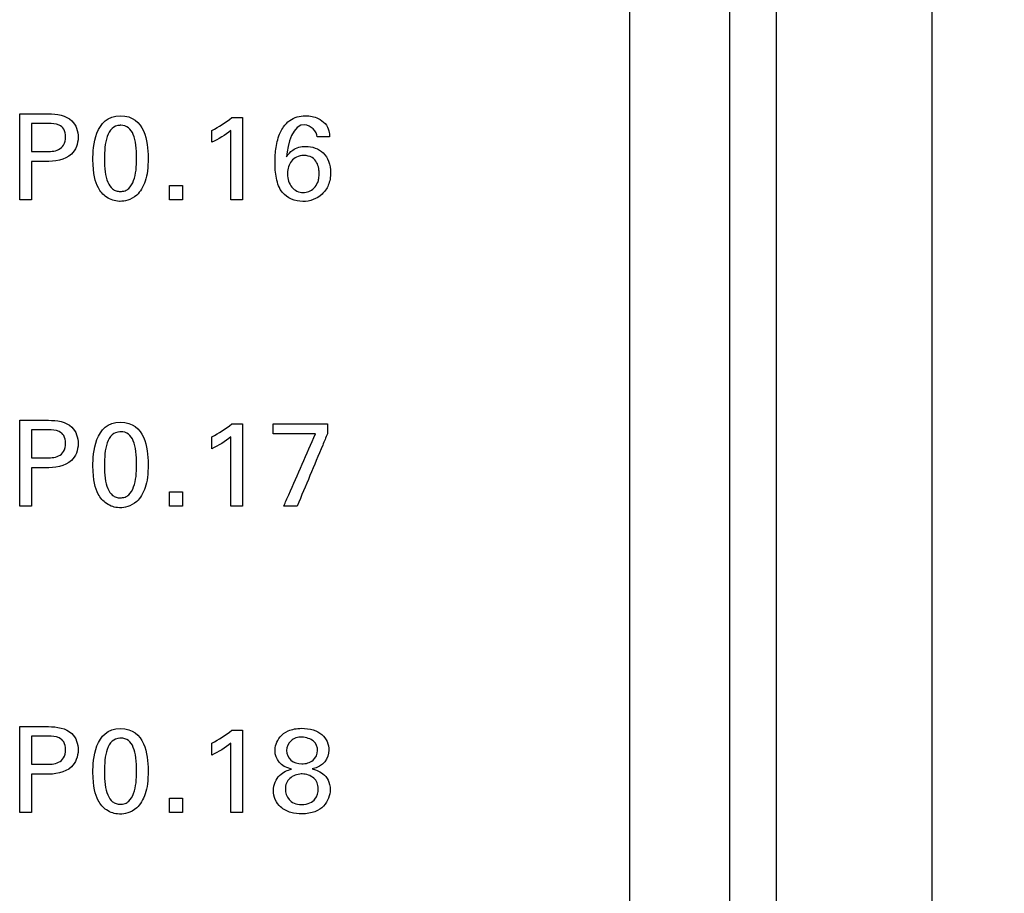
# Model space of a CAD drawing. Header units: inches. Extents: x 0 to 34, y 0 to 22.
# Tile 64 of 111: x 14.749 to 15.382, y 13.406 to 13.968. Entities that reach past the tile are written whole.
import ezdxf

# ---------------------------------------------------------------- set-up
doc = ezdxf.new("R2010")
doc.units = ezdxf.units.IN
doc.header["$LTSCALE"] = 1.87
doc.header["$MEASUREMENT"] = 0
doc.layers.get('0').update_dxf_attribs({"linetype": 'CONTINUOUS'})
doc.layers.add('DATUMCURVES', color=7, linetype='CONTINUOUS')
doc.layers.add('DIMENSIONS', color=7, linetype='CONTINUOUS')
doc.styles.get("Standard").update_dxf_attribs({"font": 'txt', "width": 0.8})
doc.dimstyles.new('DIMSTYLE_1', dxfattribs={"dimtxt": 0.125, "dimasz": 0.18, "dimexe": 0.18, "dimexo": 0.0625, "dimgap": 0.09, "dimtad": 0, "dimtih": 1, "dimtoh": 1, "dimdec": 3, "dimzin": 4, "dimdsep": 46, "dimtxsty": 'STANDARD', "dimblk": '_FILLED', "dimblk1": '_FILLED', "dimblk2": '_FILLED', "dimcen": 0.09, "dimadec": 0, "dimazin": 0, "dimtp": 0.001, "dimtm": 0.001, "dimtfac": 1, "dimtdec": 3, "dimtofl": 0, "dimtmove": 0, "dimatfit": 3, "dimldrblk": '_FILLED', "dimfxl": 1, "dimtolj": 1, "dimtzin": 4, "dimarcsym": 0})

# ---------------------------------------------------------------- blocks, each defined once
blk = doc.blocks.new('_FILLED')
at = {"color": 0, "linetype": 'BYBLOCK'}
blk.add_solid([(0, 0), (-1, 0.1736), (-1, -0.1736)], dxfattribs=at)
blk = doc.blocks.new('*D10')
at = {"layer": 'DIMENSIONS', "color": 2, "linetype": 'CONTINUOUS'}
for p, q in [((14.76348, 16.06352), (16.74795, 16.06352)), ((16.62295, 16.06352), (16.62295, 13.43332)), ((16.62295, 10.01959), (16.62295, 13.18332)), ((14.76348, 10.01959), (16.74795, 10.01959))]:
    blk.add_line(p, q, dxfattribs=at)
at = {"layer": 'DIMENSIONS', "color": 2, "linetype": 'CONTINUOUS', "xscale": 0.18, "yscale": 0.18, "zscale": 0.18}
for p, rotation in [((16.62295, 16.06352), 90), ((16.62295, 10.01959), 270)]:
    blk.add_blockref('_FILLED', p, dxfattribs=dict(at, rotation=rotation))
at = {"layer": 'DIMENSIONS', "color": 2, "linetype": 'CONTINUOUS', "width": 0.8}
for s, p in [('[', (16.53545, 13.24582)), (']', (17.23545, 13.24582)), ('6.044', (15.91045, 13.24582)), ('153.52', (16.63545, 13.24582))]:
    blk.add_text(s, height=0.125, dxfattribs=at).set_placement(p)

msp = doc.modelspace()

# ---------------------------------------------------------------- linework, layer by layer
at = {"color": 7, "linetype": 'CONTINUOUS'}
for p, q in [((15.20598, 8.93302), (15.20598, 18.55403)), ((15.23598, 8.93566), (15.23598, 18.55139)), ((15.33598, 8.94808), (15.33598, 18.53896))]:
    msp.add_line(p, q, dxfattribs=at)
at = {"layer": 'DATUMCURVES', "color": 40, "linetype": 'CONTINUOUS'}
for points, knots in [([(15.14141, 17.76518, 0.8645), (15.14141, 17.33977, 0.8645), (15.14141, 14.61715, 0.8645), (15.14141, 11.89453, 0.8645), (15.14141, 9.59732, 0.8645)], [0, 0, 0, 0, 0.15625, 1, 1, 1, 1]), ([(14.74934, 13.90762, 0.8645), (14.75031, 13.90762, 0.8645), (14.75647, 13.90762, 0.8645), (14.76263, 13.90762, 0.8645), (14.76783, 13.90762, 0.8645)], [0, 0, 0, 0, 0.15625, 1, 1, 1, 1]), ([(14.74934, 13.85247, 0.8645), (14.74934, 13.85534, 0.8645), (14.74934, 13.87372, 0.8645), (14.74934, 13.89211, 0.8645), (14.74934, 13.90762, 0.8645)], [0, 0, 0, 0, 0.15625, 1, 1, 1, 1]), ([(14.76783, 13.90762, 0.8645), (14.77306, 13.90762, 0.8645), (14.78364, 13.90615, 0.8645), (14.7884, 13.89239, 0.8645), (14.78302, 13.87833, 0.8645), (14.77169, 13.87698, 0.8645), (14.76592, 13.87698, 0.8645)], [0, 0, 0, 0, 0.279744, 0.483798, 0.691031, 1, 1, 1, 1]), ([(14.81419, 13.9064, 0.8645), (14.8221, 13.9064, 0.8645), (14.83097, 13.89778, 0.8645), (14.83246, 13.87653, 0.8645), (14.83067, 13.86371, 0.8645), (14.82547, 13.85519, 0.8645), (14.81852, 13.85161, 0.8645), (14.81514, 13.85138, 0.8645), (14.81365, 13.8514, 0.8645), (14.81346, 13.8514, 0.8645)], [0, 0, 0, 0, 0.150757, 0.301514, 0.491732, 0.68195, 0.829957, 0.977964, 1, 1, 1, 1]), ([(14.89249, 13.90532, 0.8645), (14.89249, 13.90257, 0.8645), (14.89249, 13.88495, 0.8645), (14.89249, 13.86733, 0.8645), (14.89249, 13.85247, 0.8645)], [0, 0, 0, 0, 0.15625, 1, 1, 1, 1]), ([(14.91903, 13.89932, 0.8645), (14.92012, 13.90087, 0.8645), (14.92385, 13.90489, 0.8645), (14.93238, 13.90714, 0.8645), (14.94058, 13.90547, 0.8645), (14.94601, 13.90173, 0.8645), (14.94832, 13.89717, 0.8645), (14.94851, 13.8941, 0.8645), (14.94856, 13.8928, 0.8645)], [0, 0, 0, 0, 0.1428, 0.411645, 0.626892, 0.766741, 0.900637, 1, 1, 1, 1]), ([(14.75698, 13.90143, 0.8645), (14.75698, 13.90049, 0.8645), (14.75698, 13.89448, 0.8645), (14.75698, 13.88848, 0.8645), (14.75698, 13.88341, 0.8645)], [0, 0, 0, 0, 0.15625, 1, 1, 1, 1]), ([(14.76607, 13.88341, 0.8645), (14.76886, 13.88341, 0.8645), (14.77333, 13.88347, 0.8645), (14.77827, 13.88757, 0.8645), (14.77912, 13.8927, 0.8645), (14.77835, 13.89769, 0.8645), (14.77396, 13.90142, 0.8645), (14.77005, 13.90143, 0.8645), (14.76767, 13.90143, 0.8645)], [0, 0, 0, 0, 0.244821, 0.369303, 0.527814, 0.677729, 0.790959, 1, 1, 1, 1]), ([(14.81371, 13.90027, 0.8645), (14.81186, 13.90014, 0.8645), (14.80813, 13.89861, 0.8645), (14.80433, 13.89149, 0.8645), (14.80357, 13.88016, 0.8645), (14.80409, 13.87011, 0.8645), (14.80568, 13.86343, 0.8645), (14.80834, 13.85966, 0.8645), (14.81085, 13.85822, 0.8645), (14.81276, 13.85783, 0.8645), (14.81337, 13.8577, 0.8645), (14.81411, 13.85774, 0.8645)], [0, 0, 0, 0, 0.10244, 0.215125, 0.440493, 0.58037, 0.720247, 0.860123, 0.930062, 0.965031, 1, 1, 1, 1]), ([(14.81411, 13.85774, 0.8645), (14.81488, 13.85778, 0.8645), (14.81736, 13.85808, 0.8645), (14.82026, 13.86007, 0.8645), (14.82397, 13.86617, 0.8645), (14.82472, 13.87762, 0.8645), (14.82422, 13.88784, 0.8645), (14.82261, 13.89471, 0.8645), (14.81966, 13.89919, 0.8645), (14.81586, 13.90035, 0.8645), (14.8139, 13.90028, 0.8645), (14.81371, 13.90027, 0.8645)], [0, 0, 0, 0, 0.052659, 0.105318, 0.210635, 0.421271, 0.562255, 0.70324, 0.844224, 0.985209, 1, 1, 1, 1]), ([(14.88515, 13.85247, 0.8645), (14.88515, 13.85479, 0.8645), (14.88515, 13.86963, 0.8645), (14.88515, 13.88448, 0.8645), (14.88515, 13.897, 0.8645)], [0, 0, 0, 0, 0.15625, 1, 1, 1, 1]), ([(14.94603, 13.85863, 0.8645), (14.94536, 13.85766, 0.8645), (14.94168, 13.85338, 0.8645), (14.9311, 13.84948, 0.8645), (14.91779, 13.85483, 0.8645), (14.91397, 13.86637, 0.8645), (14.91327, 13.87625, 0.8645), (14.91394, 13.88629, 0.8645), (14.91587, 13.894, 0.8645), (14.91825, 13.89821, 0.8645), (14.91903, 13.89932, 0.8645)], [0, 0, 0, 0, 0.046923, 0.222772, 0.413074, 0.545804, 0.68398, 0.811524, 0.946557, 1, 1, 1, 1]), ([(14.94069, 13.8928, 0.8645), (14.94065, 13.89655, 0.8645), (14.92693, 13.90803, 0.8645), (14.92137, 13.88793, 0.8645), (14.92099, 13.88004, 0.8645)], [0, 0, 0, 0, 0.321704, 1, 1, 1, 1]), ([(14.92099, 13.88004, 0.8645), (14.92208, 13.88163, 0.8645), (14.92522, 13.88554, 0.8645), (14.9344, 13.8878, 0.8645), (14.94381, 13.88453, 0.8645), (14.94857, 13.87698, 0.8645), (14.94964, 13.86957, 0.8645), (14.9486, 13.86308, 0.8645), (14.9467, 13.8596, 0.8645), (14.94603, 13.85863, 0.8645)], [0, 0, 0, 0, 0.110908, 0.278864, 0.509337, 0.630891, 0.77474, 0.932495, 1, 1, 1, 1]), ([(14.75698, 13.87698, 0.8645), (14.75698, 13.87571, 0.8645), (14.75698, 13.86753, 0.8645), (14.75698, 13.85936, 0.8645), (14.75698, 13.85247, 0.8645)], [0, 0, 0, 0, 0.15625, 1, 1, 1, 1]), ([(14.81346, 13.8514, 0.8645), (14.81177, 13.85145, 0.8645), (14.80902, 13.85197, 0.8645), (14.80361, 13.8546, 0.8645), (14.79884, 13.86078, 0.8645), (14.79646, 13.86881, 0.8645), (14.79646, 13.87829, 0.8645)], [0, 0, 0, 0, 0.129922, 0.274281, 0.562997, 1, 1, 1, 1]), ([(14.94192, 13.86912, 0.8645), (14.94195, 13.87013, 0.8645), (14.94186, 13.87041, 0.8645), (14.94157, 13.87328, 0.8645), (14.94053, 13.87647, 0.8645), (14.93778, 13.87989, 0.8645), (14.93253, 13.88131, 0.8645), (14.92711, 13.88016, 0.8645), (14.92298, 13.87663, 0.8645), (14.92165, 13.87229, 0.8645), (14.92153, 13.86955, 0.8645)], [0, 0, 0, 0, 0.070088, 0.140177, 0.280353, 0.42053, 0.560706, 0.673858, 0.787009, 1, 1, 1, 1]), ([(14.92153, 13.86955, 0.8645), (14.92152, 13.86938, 0.8645), (14.92143, 13.8659, 0.8645), (14.92311, 13.86113, 0.8645), (14.92749, 13.85772, 0.8645), (14.93242, 13.85664, 0.8645), (14.93786, 13.85834, 0.8645), (14.94079, 13.86278, 0.8645), (14.94175, 13.8659, 0.8645), (14.94189, 13.86836, 0.8645), (14.94192, 13.86912, 0.8645)], [0, 0, 0, 0, 0.014108, 0.287337, 0.423951, 0.560565, 0.780283, 0.890141, 0.945071, 1, 1, 1, 1]), ([(14.74934, 13.71062, 0.8645), (14.75031, 13.71062, 0.8645), (14.75647, 13.71062, 0.8645), (14.76263, 13.71062, 0.8645), (14.76783, 13.71062, 0.8645)], [0, 0, 0, 0, 0.15625, 1, 1, 1, 1]), ([(14.74934, 13.65547, 0.8645), (14.74934, 13.65834, 0.8645), (14.74934, 13.67672, 0.8645), (14.74934, 13.6951, 0.8645), (14.74934, 13.71062, 0.8645)], [0, 0, 0, 0, 0.15625, 1, 1, 1, 1]), ([(14.76783, 13.71062, 0.8645), (14.77306, 13.71062, 0.8645), (14.78364, 13.70915, 0.8645), (14.7884, 13.69539, 0.8645), (14.78302, 13.68133, 0.8645), (14.77169, 13.67999, 0.8645), (14.76592, 13.67999, 0.8645)], [0, 0, 0, 0, 0.279747, 0.48383, 0.691048, 1, 1, 1, 1]), ([(14.81419, 13.70939, 0.8645), (14.8221, 13.70939, 0.8645), (14.83097, 13.70078, 0.8645), (14.83246, 13.67954, 0.8645), (14.83067, 13.6667, 0.8645), (14.82547, 13.65819, 0.8645), (14.81852, 13.65461, 0.8645), (14.81514, 13.65438, 0.8645), (14.81365, 13.6544, 0.8645), (14.81346, 13.6544, 0.8645)], [0, 0, 0, 0, 0.150815, 0.30163, 0.491788, 0.681946, 0.829955, 0.977964, 1, 1, 1, 1]), ([(14.89249, 13.70832, 0.8645), (14.89249, 13.70557, 0.8645), (14.89249, 13.68795, 0.8645), (14.89249, 13.67033, 0.8645), (14.89249, 13.65547, 0.8645)], [0, 0, 0, 0, 0.15625, 1, 1, 1, 1]), ([(14.91228, 13.70832, 0.8645), (14.9141, 13.70832, 0.8645), (14.92573, 13.70832, 0.8645), (14.93736, 13.70832, 0.8645), (14.94718, 13.70832, 0.8645)], [0, 0, 0, 0, 0.15625, 1, 1, 1, 1]), ([(14.75698, 13.70443, 0.8645), (14.75698, 13.70349, 0.8645), (14.75698, 13.69748, 0.8645), (14.75698, 13.69147, 0.8645), (14.75698, 13.6864, 0.8645)], [0, 0, 0, 0, 0.15625, 1, 1, 1, 1]), ([(14.76607, 13.6864, 0.8645), (14.76886, 13.6864, 0.8645), (14.77333, 13.68647, 0.8645), (14.77827, 13.69057, 0.8645), (14.77912, 13.69569, 0.8645), (14.77835, 13.70069, 0.8645), (14.77396, 13.70442, 0.8645), (14.77005, 13.70443, 0.8645), (14.76767, 13.70443, 0.8645)], [0, 0, 0, 0, 0.244821, 0.369303, 0.527814, 0.677729, 0.790959, 1, 1, 1, 1]), ([(14.81371, 13.70326, 0.8645), (14.81186, 13.70314, 0.8645), (14.80813, 13.70161, 0.8645), (14.80433, 13.69449, 0.8645), (14.80357, 13.68316, 0.8645), (14.80409, 13.67311, 0.8645), (14.80568, 13.66643, 0.8645), (14.80834, 13.66266, 0.8645), (14.81085, 13.66122, 0.8645), (14.81276, 13.66083, 0.8645), (14.81337, 13.6607, 0.8645), (14.81411, 13.66074, 0.8645)], [0, 0, 0, 0, 0.102456, 0.215157, 0.440559, 0.580419, 0.720279, 0.86014, 0.93007, 0.965035, 1, 1, 1, 1]), ([(14.81411, 13.66074, 0.8645), (14.81488, 13.66078, 0.8645), (14.81736, 13.66108, 0.8645), (14.82026, 13.66307, 0.8645), (14.82397, 13.66917, 0.8645), (14.82472, 13.68062, 0.8645), (14.82422, 13.69084, 0.8645), (14.82261, 13.69771, 0.8645), (14.81966, 13.70218, 0.8645), (14.81586, 13.70335, 0.8645), (14.8139, 13.70328, 0.8645), (14.81371, 13.70326, 0.8645)], [0, 0, 0, 0, 0.052663, 0.105327, 0.210653, 0.421306, 0.562282, 0.703258, 0.844234, 0.98521, 1, 1, 1, 1]), ([(14.88515, 13.65547, 0.8645), (14.88515, 13.65779, 0.8645), (14.88515, 13.67263, 0.8645), (14.88515, 13.68748, 0.8645), (14.88515, 13.7, 0.8645)], [0, 0, 0, 0, 0.15625, 1, 1, 1, 1]), ([(14.93947, 13.70199, 0.8645), (14.93806, 13.70199, 0.8645), (14.92899, 13.70199, 0.8645), (14.91993, 13.70199, 0.8645), (14.91228, 13.70199, 0.8645)], [0, 0, 0, 0, 0.15625, 1, 1, 1, 1]), ([(14.91914, 13.65547, 0.8645), (14.9202, 13.65789, 0.8645), (14.92698, 13.6734, 0.8645), (14.93376, 13.6889, 0.8645), (14.93947, 13.70199, 0.8645)], [0, 0, 0, 0, 0.15625, 1, 1, 1, 1]), ([(14.94718, 13.70191, 0.8645), (14.94617, 13.69949, 0.8645), (14.9397, 13.68401, 0.8645), (14.93324, 13.66853, 0.8645), (14.92778, 13.65547, 0.8645)], [0, 0, 0, 0, 0.15625, 1, 1, 1, 1]), ([(14.81346, 13.6544, 0.8645), (14.81177, 13.65445, 0.8645), (14.80902, 13.65497, 0.8645), (14.80361, 13.6576, 0.8645), (14.79884, 13.66378, 0.8645), (14.79646, 13.67181, 0.8645), (14.79646, 13.68128, 0.8645)], [0, 0, 0, 0, 0.129991, 0.274424, 0.563292, 1, 1, 1, 1]), ([(14.75698, 13.67999, 0.8645), (14.75698, 13.67871, 0.8645), (14.75698, 13.67054, 0.8645), (14.75698, 13.66236, 0.8645), (14.75698, 13.65547, 0.8645)], [0, 0, 0, 0, 0.15625, 1, 1, 1, 1]), ([(14.74934, 13.51362, 0.8645), (14.75031, 13.51362, 0.8645), (14.75647, 13.51362, 0.8645), (14.76263, 13.51362, 0.8645), (14.76783, 13.51362, 0.8645)], [0, 0, 0, 0, 0.15625, 1, 1, 1, 1]), ([(14.74934, 13.45847, 0.8645), (14.74934, 13.46134, 0.8645), (14.74934, 13.47973, 0.8645), (14.74934, 13.49811, 0.8645), (14.74934, 13.51362, 0.8645)], [0, 0, 0, 0, 0.15625, 1, 1, 1, 1]), ([(14.76783, 13.51362, 0.8645), (14.77306, 13.51362, 0.8645), (14.78363, 13.51214, 0.8645), (14.7884, 13.49839, 0.8645), (14.78301, 13.48434, 0.8645), (14.77169, 13.48298, 0.8645), (14.76592, 13.48298, 0.8645)], [0, 0, 0, 0, 0.279787, 0.483759, 0.690981, 1, 1, 1, 1]), ([(14.81419, 13.5124, 0.8645), (14.8221, 13.5124, 0.8645), (14.83097, 13.50378, 0.8645), (14.83246, 13.48253, 0.8645), (14.83067, 13.4697, 0.8645), (14.82547, 13.46118, 0.8645), (14.81852, 13.45762, 0.8645), (14.81514, 13.45738, 0.8645), (14.81365, 13.4574, 0.8645), (14.81346, 13.45741, 0.8645)], [0, 0, 0, 0, 0.150774, 0.301548, 0.491682, 0.681816, 0.829886, 0.977955, 1, 1, 1, 1]), ([(14.89249, 13.51133, 0.8645), (14.89249, 13.50858, 0.8645), (14.89249, 13.49096, 0.8645), (14.89249, 13.47334, 0.8645), (14.89249, 13.45847, 0.8645)], [0, 0, 0, 0, 0.15625, 1, 1, 1, 1]), ([(14.9135, 13.4981, 0.8645), (14.9135, 13.50048, 0.8645), (14.91478, 13.50589, 0.8645), (14.92138, 13.51134, 0.8645), (14.92984, 13.51303, 0.8645), (14.93849, 13.51179, 0.8645), (14.94569, 13.50779, 0.8645), (14.9483, 13.50235, 0.8645), (14.94818, 13.49842, 0.8645)], [0, 0, 0, 0, 0.277331, 0.415997, 0.554663, 0.665997, 0.777331, 1, 1, 1, 1]), ([(14.75698, 13.50744, 0.8645), (14.75698, 13.5065, 0.8645), (14.75698, 13.50048, 0.8645), (14.75698, 13.49447, 0.8645), (14.75698, 13.4894, 0.8645)], [0, 0, 0, 0, 0.15625, 1, 1, 1, 1]), ([(14.76607, 13.4894, 0.8645), (14.76886, 13.4894, 0.8645), (14.77333, 13.48947, 0.8645), (14.77827, 13.49357, 0.8645), (14.77912, 13.4987, 0.8645), (14.77835, 13.50369, 0.8645), (14.77396, 13.50743, 0.8645), (14.77005, 13.50744, 0.8645), (14.76767, 13.50744, 0.8645)], [0, 0, 0, 0, 0.244805, 0.369309, 0.527735, 0.677739, 0.79099, 1, 1, 1, 1]), ([(14.81371, 13.50626, 0.8645), (14.81186, 13.50614, 0.8645), (14.80813, 13.50461, 0.8645), (14.80433, 13.49749, 0.8645), (14.80357, 13.48617, 0.8645), (14.80409, 13.47611, 0.8645), (14.80568, 13.46943, 0.8645), (14.80834, 13.46566, 0.8645), (14.81085, 13.46422, 0.8645), (14.81276, 13.46382, 0.8645), (14.81337, 13.4637, 0.8645), (14.81411, 13.46373, 0.8645)], [0, 0, 0, 0, 0.102482, 0.215213, 0.440674, 0.580506, 0.720337, 0.860169, 0.930084, 0.965042, 1, 1, 1, 1]), ([(14.81411, 13.46373, 0.8645), (14.81488, 13.46377, 0.8645), (14.81736, 13.46408, 0.8645), (14.82026, 13.46607, 0.8645), (14.82397, 13.47217, 0.8645), (14.82472, 13.48361, 0.8645), (14.82422, 13.49384, 0.8645), (14.82261, 13.5007, 0.8645), (14.81966, 13.50518, 0.8645), (14.81586, 13.50635, 0.8645), (14.8139, 13.50628, 0.8645), (14.81371, 13.50626, 0.8645)], [0, 0, 0, 0, 0.052715, 0.105429, 0.210858, 0.421717, 0.562592, 0.703468, 0.844344, 0.98522, 1, 1, 1, 1]), ([(14.93092, 13.50689, 0.8645), (14.92814, 13.50701, 0.8645), (14.92306, 13.50529, 0.8645), (14.91986, 13.49837, 0.8645), (14.92295, 13.49128, 0.8645), (14.92811, 13.48974, 0.8645), (14.93068, 13.48971, 0.8645)], [0, 0, 0, 0, 0.253308, 0.506617, 0.753308, 1, 1, 1, 1]), ([(14.93068, 13.48971, 0.8645), (14.93339, 13.48968, 0.8645), (14.93878, 13.49128, 0.8645), (14.94174, 13.49808, 0.8645), (14.93929, 13.50479, 0.8645), (14.93356, 13.50678, 0.8645), (14.93092, 13.50689, 0.8645)], [0, 0, 0, 0, 0.25947, 0.51894, 0.75947, 1, 1, 1, 1]), ([(14.88515, 13.45847, 0.8645), (14.88515, 13.46079, 0.8645), (14.88515, 13.47563, 0.8645), (14.88515, 13.49048, 0.8645), (14.88515, 13.503, 0.8645)], [0, 0, 0, 0, 0.15625, 1, 1, 1, 1]), ([(14.81346, 13.45741, 0.8645), (14.81177, 13.45746, 0.8645), (14.80902, 13.45797, 0.8645), (14.80361, 13.4606, 0.8645), (14.79883, 13.46677, 0.8645), (14.79646, 13.47482, 0.8645), (14.79646, 13.48428, 0.8645)], [0, 0, 0, 0, 0.129854, 0.274137, 0.562702, 1, 1, 1, 1]), ([(14.92367, 13.45847, 0.8645), (14.92128, 13.45915, 0.8645), (14.91559, 13.46189, 0.8645), (14.91066, 13.47186, 0.8645), (14.91568, 13.48358, 0.8645), (14.92175, 13.48559, 0.8645), (14.92412, 13.48634, 0.8645)], [0, 0, 0, 0, 0.199907, 0.494825, 0.751131, 1, 1, 1, 1]), ([(14.93741, 13.48643, 0.8645), (14.93897, 13.48601, 0.8645), (14.94469, 13.48462, 0.8645), (14.95057, 13.47541, 0.8645), (14.94647, 13.46155, 0.8645), (14.93571, 13.45685, 0.8645), (14.92605, 13.4578, 0.8645), (14.92367, 13.45847, 0.8645)], [0, 0, 0, 0, 0.273164, 0.546327, 0.739872, 0.933417, 1, 1, 1, 1]), ([(14.75698, 13.48298, 0.8645), (14.75698, 13.48171, 0.8645), (14.75698, 13.47354, 0.8645), (14.75698, 13.46537, 0.8645), (14.75698, 13.45847, 0.8645)], [0, 0, 0, 0, 0.15625, 1, 1, 1, 1]), ([(14.93042, 13.4832, 0.8645), (14.92764, 13.4831, 0.8645), (14.92212, 13.48085, 0.8645), (14.91926, 13.4744, 0.8645), (14.92164, 13.46634, 0.8645), (14.9267, 13.46348, 0.8645), (14.93077, 13.46359, 0.8645)], [0, 0, 0, 0, 0.27585, 0.567925, 0.783963, 1, 1, 1, 1]), ([(14.93077, 13.46359, 0.8645), (14.93249, 13.46363, 0.8645), (14.93649, 13.46428, 0.8645), (14.94041, 13.4677, 0.8645), (14.94169, 13.47324, 0.8645), (14.94081, 13.47778, 0.8645), (14.93785, 13.48172, 0.8645), (14.93349, 13.48326, 0.8645), (14.93059, 13.48321, 0.8645), (14.93042, 13.4832, 0.8645)], [0, 0, 0, 0, 0.098987, 0.197973, 0.395947, 0.542576, 0.689205, 0.982463, 1, 1, 1, 1])]:
    msp.add_open_spline(points, degree=3, knots=knots, dxfattribs=at)
for points in [[(14.79646, 13.87829, 0.8645), (14.79646, 13.88615, 0.8645), (14.79738, 13.9064, 0.8645), (14.81419, 13.9064, 0.8645)], [(14.87285, 13.897, 0.8645), (14.87737, 13.89936, 0.8645), (14.8818, 13.90204, 0.8645), (14.8857, 13.90532, 0.8645)], [(14.8857, 13.90532, 0.8645), (14.88796, 13.90532, 0.8645), (14.89023, 13.90532, 0.8645), (14.89249, 13.90532, 0.8645)], [(14.76767, 13.90143, 0.8645), (14.7641, 13.90143, 0.8645), (14.76054, 13.90143, 0.8645), (14.75698, 13.90143, 0.8645)], [(14.88515, 13.897, 0.8645), (14.88145, 13.8939, 0.8645), (14.87722, 13.89141, 0.8645), (14.87285, 13.88936, 0.8645)], [(14.87285, 13.88936, 0.8645), (14.87285, 13.89191, 0.8645), (14.87285, 13.89446, 0.8645), (14.87285, 13.897, 0.8645)], [(14.94856, 13.8928, 0.8645), (14.94594, 13.8928, 0.8645), (14.94332, 13.8928, 0.8645), (14.94069, 13.8928, 0.8645)], [(14.75698, 13.88341, 0.8645), (14.76001, 13.88341, 0.8645), (14.76304, 13.88341, 0.8645), (14.76607, 13.88341, 0.8645)], [(14.76592, 13.87698, 0.8645), (14.76294, 13.87698, 0.8645), (14.75996, 13.87698, 0.8645), (14.75698, 13.87698, 0.8645)], [(14.84559, 13.86163, 0.8645), (14.84841, 13.86163, 0.8645), (14.85124, 13.86163, 0.8645), (14.85407, 13.86163, 0.8645)], [(14.84559, 13.85247, 0.8645), (14.84559, 13.85552, 0.8645), (14.84559, 13.85858, 0.8645), (14.84559, 13.86163, 0.8645)], [(14.85407, 13.86163, 0.8645), (14.85407, 13.85858, 0.8645), (14.85407, 13.85552, 0.8645), (14.85407, 13.85247, 0.8645)], [(14.75698, 13.85247, 0.8645), (14.75443, 13.85247, 0.8645), (14.75189, 13.85247, 0.8645), (14.74934, 13.85247, 0.8645)], [(14.85407, 13.85247, 0.8645), (14.85124, 13.85247, 0.8645), (14.84841, 13.85247, 0.8645), (14.84559, 13.85247, 0.8645)], [(14.89249, 13.85247, 0.8645), (14.89004, 13.85247, 0.8645), (14.8876, 13.85247, 0.8645), (14.88515, 13.85247, 0.8645)], [(14.79646, 13.68128, 0.8645), (14.79646, 13.68915, 0.8645), (14.79738, 13.70939, 0.8645), (14.81419, 13.70939, 0.8645)], [(14.87285, 13.7, 0.8645), (14.87737, 13.70236, 0.8645), (14.8818, 13.70503, 0.8645), (14.8857, 13.70832, 0.8645)], [(14.8857, 13.70832, 0.8645), (14.88796, 13.70832, 0.8645), (14.89023, 13.70832, 0.8645), (14.89249, 13.70832, 0.8645)], [(14.91228, 13.70199, 0.8645), (14.91228, 13.7041, 0.8645), (14.91228, 13.70621, 0.8645), (14.91228, 13.70832, 0.8645)], [(14.94718, 13.70832, 0.8645), (14.94718, 13.70619, 0.8645), (14.94718, 13.70405, 0.8645), (14.94718, 13.70191, 0.8645)], [(14.76767, 13.70443, 0.8645), (14.7641, 13.70443, 0.8645), (14.76054, 13.70443, 0.8645), (14.75698, 13.70443, 0.8645)], [(14.88515, 13.7, 0.8645), (14.88145, 13.6969, 0.8645), (14.87722, 13.69441, 0.8645), (14.87285, 13.69236, 0.8645)], [(14.87285, 13.69236, 0.8645), (14.87285, 13.69491, 0.8645), (14.87285, 13.69745, 0.8645), (14.87285, 13.7, 0.8645)], [(14.75698, 13.6864, 0.8645), (14.76001, 13.6864, 0.8645), (14.76304, 13.6864, 0.8645), (14.76607, 13.6864, 0.8645)], [(14.76592, 13.67999, 0.8645), (14.76294, 13.67999, 0.8645), (14.75996, 13.67999, 0.8645), (14.75698, 13.67999, 0.8645)], [(14.84559, 13.66464, 0.8645), (14.84841, 13.66464, 0.8645), (14.85124, 13.66464, 0.8645), (14.85407, 13.66464, 0.8645)], [(14.84559, 13.65547, 0.8645), (14.84559, 13.65852, 0.8645), (14.84559, 13.66158, 0.8645), (14.84559, 13.66464, 0.8645)], [(14.85407, 13.66464, 0.8645), (14.85407, 13.66158, 0.8645), (14.85407, 13.65852, 0.8645), (14.85407, 13.65547, 0.8645)], [(14.75698, 13.65547, 0.8645), (14.75443, 13.65547, 0.8645), (14.75189, 13.65547, 0.8645), (14.74934, 13.65547, 0.8645)], [(14.85407, 13.65547, 0.8645), (14.85124, 13.65547, 0.8645), (14.84841, 13.65547, 0.8645), (14.84559, 13.65547, 0.8645)], [(14.89249, 13.65547, 0.8645), (14.89004, 13.65547, 0.8645), (14.8876, 13.65547, 0.8645), (14.88515, 13.65547, 0.8645)], [(14.92778, 13.65547, 0.8645), (14.9249, 13.65547, 0.8645), (14.92202, 13.65547, 0.8645), (14.91914, 13.65547, 0.8645)], [(14.79646, 13.48428, 0.8645), (14.79646, 13.49215, 0.8645), (14.79738, 13.5124, 0.8645), (14.81419, 13.5124, 0.8645)], [(14.87285, 13.503, 0.8645), (14.87738, 13.50536, 0.8645), (14.8818, 13.50803, 0.8645), (14.8857, 13.51133, 0.8645)], [(14.8857, 13.51133, 0.8645), (14.88796, 13.51133, 0.8645), (14.89023, 13.51133, 0.8645), (14.89249, 13.51133, 0.8645)], [(14.76767, 13.50744, 0.8645), (14.7641, 13.50744, 0.8645), (14.76054, 13.50744, 0.8645), (14.75698, 13.50744, 0.8645)], [(14.88515, 13.503, 0.8645), (14.88146, 13.4999, 0.8645), (14.87722, 13.49741, 0.8645), (14.87285, 13.49537, 0.8645)], [(14.87285, 13.49537, 0.8645), (14.87285, 13.49791, 0.8645), (14.87285, 13.50046, 0.8645), (14.87285, 13.503, 0.8645)], [(14.92412, 13.48634, 0.8645), (14.91708, 13.48788, 0.8645), (14.9135, 13.49284, 0.8645), (14.9135, 13.4981, 0.8645)], [(14.94818, 13.49842, 0.8645), (14.94803, 13.49336, 0.8645), (14.94482, 13.4878, 0.8645), (14.93741, 13.48643, 0.8645)], [(14.75698, 13.4894, 0.8645), (14.76001, 13.4894, 0.8645), (14.76304, 13.4894, 0.8645), (14.76607, 13.4894, 0.8645)], [(14.76592, 13.48298, 0.8645), (14.76294, 13.48298, 0.8645), (14.75996, 13.48298, 0.8645), (14.75698, 13.48298, 0.8645)], [(14.84559, 13.46763, 0.8645), (14.84841, 13.46763, 0.8645), (14.85124, 13.46763, 0.8645), (14.85407, 13.46763, 0.8645)], [(14.84559, 13.45847, 0.8645), (14.84559, 13.46152, 0.8645), (14.84559, 13.46458, 0.8645), (14.84559, 13.46763, 0.8645)], [(14.85407, 13.46763, 0.8645), (14.85407, 13.46458, 0.8645), (14.85407, 13.46152, 0.8645), (14.85407, 13.45847, 0.8645)], [(14.75698, 13.45847, 0.8645), (14.75443, 13.45847, 0.8645), (14.75189, 13.45847, 0.8645), (14.74934, 13.45847, 0.8645)], [(14.85407, 13.45847, 0.8645), (14.85124, 13.45847, 0.8645), (14.84841, 13.45847, 0.8645), (14.84559, 13.45847, 0.8645)], [(14.89249, 13.45847, 0.8645), (14.89004, 13.45847, 0.8645), (14.8876, 13.45847, 0.8645), (14.88515, 13.45847, 0.8645)]]:
    msp.add_open_spline(points, degree=3, dxfattribs=at)

# ---------------------------------------------------------------- dimensions: what is measured, and where the dimension line sits
at = {"layer": 'DIMENSIONS', "color": 2, "linetype": 'CONTINUOUS'}
dim = msp.add_linear_dim(base=(16.62295, 16.06352), p1=(14.76348, 10.01959), p2=(14.76348, 16.06352), angle=90, dimstyle='DIMSTYLE_1', dxfattribs=at)
dim.commit()
dim.dimension.update_dxf_attribs({"geometry": '*D10', "text_midpoint": (16.62295, 13.30832), "dimtype": 160})

doc.saveas('drawing.dxf')
